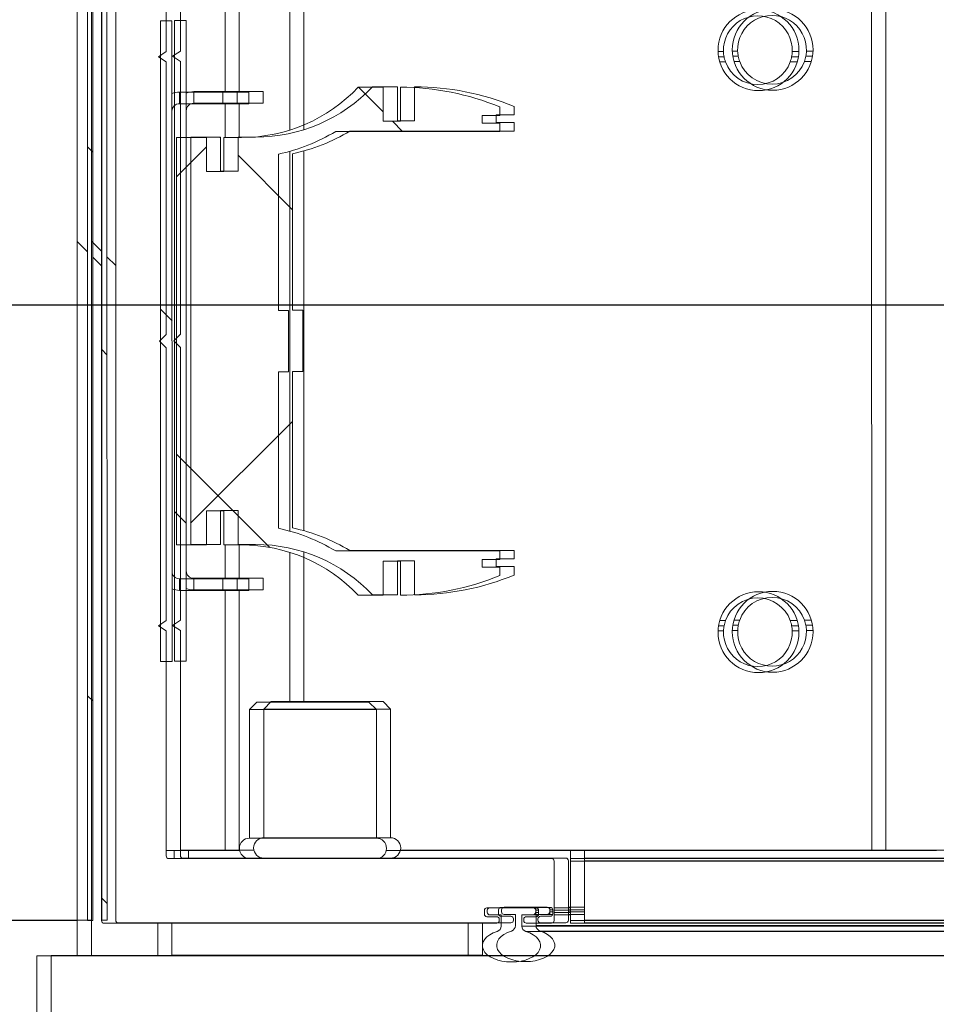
# Model space of a CAD drawing. Header units: feet. Extents: x 0 to 152508, y 0 to 59424.
# Tile 12 of 105: x 152344.109 to 152344.404, y 59280.654 to 59280.972. Entities that reach past the tile are written whole.
import ezdxf
from ezdxf import colors
from ezdxf.entities.mleader import LeaderData, LeaderLine
from ezdxf.math import Vec2, Vec3

# ---------------------------------------------------------------- set-up
doc = ezdxf.new("R2010")
doc.units = ezdxf.units.FT
doc.header["$LTSCALE"] = 0.05
doc.header["$MEASUREMENT"] = 0
for name, color, linetype, lineweight in [('Bridge plan$0$BR_P_Rail_Object', 251, 'Continuous', 30), ('Bridge plan$0$BR_P_Slab_Object', 2, 'Continuous', 30), ('Bridge plan$0$new FSB deck grid - PV_P_Curb', 1, 'Continuous', 13), ('Bridge plan$0$PV_P_EOP_Br', 252, 'Continuous', 30), ('Bridge plan$0$SC_Scratch7', 252, 'Continuous', 0)]:
    doc.layers.add(name, color=color, linetype=linetype, lineweight=lineweight)
doc.layers.add('Trellis Base$0$L-ANNO-NOTE', color=30, linetype='Continuous')
doc.styles.add('Trellis Base$0$ARIAL', font='arial.ttf', dxfattribs={"width": 0.9})

# ---------------------------------------------------------------- blocks, each defined once
blk = doc.blocks.new('Bridge plan$0$HIGH ST SCREENWALL_2 PANEL PLAN_8')
at = {"layer": 'Bridge plan$0$SC_Scratch7', "lineweight": 0, "extrusion": (0, 0, -1)}
h = blk.add_hatch(dxfattribs=at)
h.set_pattern_fill('ANSI31', color=256, scale=0.01, style=0, pattern_type=2)
h.set_pattern_definition([(135.001858, (9.92736427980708, -13.85570587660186), (0.08838530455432, 0.08839103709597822), [])])
h.paths.add_polyline_path([(4.314396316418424, -0.1421462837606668, 0.3639702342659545), (4.316462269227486, -0.1446082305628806), (4.325001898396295, -0.1461137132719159), (4.324712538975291, -0.1477550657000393), (4.316172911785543, -0.1462495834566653, -0.3639702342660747), (4.312729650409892, -0.1421463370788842), (4.312717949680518, 0.2186076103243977), (4.31438461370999, 0.218607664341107)])
h = blk.add_hatch(dxfattribs=at)
h.set_pattern_fill('ANSI31', color=256, scale=0.01, style=0, pattern_type=2)
h.set_pattern_definition([(135.001858, (9.93733122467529, -14.01371180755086), (0.08838530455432, 0.08839103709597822), [])])
h.paths.add_polyline_path([(4.287206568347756, -0.0712468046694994), (4.287199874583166, 0.1351277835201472), (4.29094986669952, 0.1351279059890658), (4.290956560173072, -0.07124668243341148)])
h = blk.add_hatch(dxfattribs=at)
h.set_pattern_fill('ANSI38', color=256, scale=0.01, style=0, pattern_type=2)
h.set_pattern_definition([(135.001858, (9.837382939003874, -14.04888164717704), (0.08838530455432, 0.08839103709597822), []), (45.001858, (9.837382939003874, -14.04888164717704), (0.2651616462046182, 0.0883967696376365), [0.31249937, -0.18749962])])
h.paths.add_polyline_path([(4.276130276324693, 0.0865988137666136), (4.276129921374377, 0.0975567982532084), (4.28574276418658, 0.09755710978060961), (4.285747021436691, -0.03367622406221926), (4.276134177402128, -0.03367653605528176), (4.276133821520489, -0.02271855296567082), (4.270490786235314, -0.02271873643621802), (4.270491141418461, -0.03367671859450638), (4.264848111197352, -0.03367690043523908, 0.2061892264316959), (4.227217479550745, -0.04988543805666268), (4.219179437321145, -0.049885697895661), (4.219179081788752, -0.03892771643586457), (4.213601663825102, -0.0389278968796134), (4.213602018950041, -0.04988587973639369, -0.09842250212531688), (4.181580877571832, -0.04352210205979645), (4.181580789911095, -0.04081541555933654), (4.187314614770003, -0.04081522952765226), (4.187314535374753, -0.03835460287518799), (4.181580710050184, -0.0383547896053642), (4.181580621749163, -0.03564810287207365), (4.234471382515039, -0.0356463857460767, -0.0857050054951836), (4.252938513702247, -0.02834387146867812), (4.252936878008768, 0.02209687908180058), (4.249656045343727, 0.02209677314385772), (4.249655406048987, 0.04178177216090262), (4.252936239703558, 0.04178187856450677), (4.252934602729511, 0.09222262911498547, -0.0857050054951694), (4.234466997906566, 0.09952394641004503), (4.181576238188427, 0.09952223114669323), (4.181576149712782, 0.1022289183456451), (4.187309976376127, 0.10222910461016), (4.187309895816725, 0.1046897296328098), (4.181576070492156, 0.1046895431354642), (4.181575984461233, 0.1073962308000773, -0.09842250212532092), (4.21359671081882, 0.1137620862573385), (4.213597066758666, 0.1028041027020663), (4.219174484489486, 0.1028042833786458), (4.219174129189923, 0.1137622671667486), (4.227212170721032, 0.1137625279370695, 0.2061892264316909), (4.264843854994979, 0.09755643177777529), (4.270486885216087, 0.09755661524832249), (4.27048724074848, 0.08659863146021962)])
at = {"layer": 'Bridge plan$0$SC_Scratch7', "lineweight": 0}
for p, q in [((-4.330737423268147, 0.2594414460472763), (-4.3307383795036, 0.2299415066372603)), ((-4.3307383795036, 0.2299415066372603), (-0.3411630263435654, 0.2298121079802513)), ((-4.317717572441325, 0.2299410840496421), (-4.317717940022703, 0.2186077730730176)), ((-4.291798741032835, 0.2298569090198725), (-4.291799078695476, 0.2194402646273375)), ((-4.291798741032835, 0.2298569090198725), (-4.291780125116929, 0.2298569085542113)), ((-4.291780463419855, 0.2194402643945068), (-4.291780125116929, 0.2298569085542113)), ((-4.291780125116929, 0.2298569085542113), (-4.191780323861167, 0.2298536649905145)), ((-4.286467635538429, 0.2299400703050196), (-4.286467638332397, 0.2298567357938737)), ((-4.257405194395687, 0.2299391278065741), (-4.257405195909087, 0.2298557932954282)), ((-4.226155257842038, 0.229854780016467), (-4.226155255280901, 0.2299381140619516)), ((-4.191780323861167, 0.2298536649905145), (-4.191780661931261, 0.2194370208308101)), ((-4.191761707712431, 0.2298536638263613), (-4.191762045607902, 0.2194370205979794)), ((-4.173220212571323, 0.2220823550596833), (-2.402016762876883, 0.2220249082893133)), ((-4.182600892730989, 0.2194367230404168), (-4.309085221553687, 0.2194408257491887)), ((-4.181155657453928, 0.2203503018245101), (-4.181155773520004, 0.2167700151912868)), ((-4.174489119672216, 0.2167697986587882), (-4.174489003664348, 0.2203500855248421)), ((-4.174489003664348, 0.2203500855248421), (-2.401956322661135, 0.2202925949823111)), ((-4.164892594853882, 0.2194361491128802), (-4.173043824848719, 0.2194364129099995)), ((-4.158864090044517, 0.2186157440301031), (-4.158864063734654, 0.2194359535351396)), ((-2.40192445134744, 0.2193789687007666), (-4.158864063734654, 0.2194359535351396)), ((-4.317717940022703, 0.2186077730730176), (-4.359384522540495, 0.2186091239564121)), ((-4.317729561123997, -0.1397248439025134), (-4.317717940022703, 0.2186077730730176)), ((-4.31438461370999, 0.218607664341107), (-4.314396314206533, -0.1421462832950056)), ((-4.31438461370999, 0.218607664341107), (-4.312717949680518, 0.2186076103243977)), ((-4.312717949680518, 0.2186076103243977), (-4.312729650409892, -0.1421463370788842)), ((-4.309905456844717, 0.2186206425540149), (-4.309917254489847, -0.1451417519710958)), ((-4.186572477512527, 0.2152987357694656), (-4.186572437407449, 0.2165333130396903)), ((-4.185752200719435, 0.2173534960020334), (-4.182600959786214, 0.2173533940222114)), ((-4.185614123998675, 0.2159368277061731), (-4.185614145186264, 0.2152701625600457)), ((-4.181155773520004, 0.2167700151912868), (-4.184780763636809, 0.2167701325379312)), ((-4.181780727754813, 0.2181735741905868), (-4.181780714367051, 0.2186164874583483)), ((-4.171051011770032, 0.2167696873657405), (-4.174489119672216, 0.2167697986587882)), ((-4.173864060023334, 0.2186162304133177), (-4.173864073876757, 0.2181733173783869)), ((-4.173043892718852, 0.2173530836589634), (-4.169892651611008, 0.2173529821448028)), ((-4.171051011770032, 0.2167696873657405), (-4.170030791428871, 0.2167696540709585)), ((-4.170030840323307, 0.2152696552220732), (-4.170030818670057, 0.2159363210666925)), ((-4.170030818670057, 0.2159363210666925), (-4.170030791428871, 0.2167696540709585)), ((-4.170030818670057, 0.2159363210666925), (-4.169072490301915, 0.2159362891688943)), ((-4.170030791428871, 0.2167696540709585), (-4.169107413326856, 0.2167696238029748)), ((-4.169072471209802, 0.2165327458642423), (-4.169072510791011, 0.2152981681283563)), ((-4.164073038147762, 0.1994361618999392), (-4.164072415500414, 0.2186159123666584)), ((-4.164072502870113, 0.2159361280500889), (-4.15886417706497, 0.2159359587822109)), ((-4.164072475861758, 0.2167694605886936), (-4.158864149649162, 0.2167692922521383)), ((-4.158864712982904, 0.1994228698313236), (-4.158864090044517, 0.2186157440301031)), ((-2.401895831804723, 0.2185587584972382), (-4.158864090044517, 0.2186157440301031)), ((-4.169892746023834, 0.2144779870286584), (-4.185752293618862, 0.2144785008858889)), ((-4.184780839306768, 0.2144368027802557), (-4.170864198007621, 0.2144363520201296)), ((-4.170030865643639, 0.2144779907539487), (-4.170030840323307, 0.2152696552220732)), ((-4.170030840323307, 0.2152696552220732), (-4.169073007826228, 0.2152696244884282)), ((-4.164072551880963, 0.2144361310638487), (-4.158864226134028, 0.2144359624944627)), ((-4.164072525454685, 0.2152694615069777), (-4.158864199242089, 0.2152692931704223)), ((-4.289075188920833, 0.1252736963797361), (-4.289072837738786, 0.1977866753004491)), ((-4.288252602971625, 0.1986068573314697), (-4.164906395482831, 0.1986028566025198)), ((-4.286468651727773, 0.1986067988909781), (-4.286468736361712, 0.196002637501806)), ((-4.158864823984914, 0.195998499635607), (-4.15886473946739, 0.1986026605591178)), ((-4.15886473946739, 0.1986026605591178), (-4.158864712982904, 0.1994228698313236)), ((-2.401197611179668, 0.1985456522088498), (-4.15886473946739, 0.1986026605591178)), ((-2.401226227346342, 0.1993658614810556), (-4.158864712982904, 0.1994228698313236)), ((-4.289072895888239, 0.1960027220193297), (-4.270114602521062, 0.1960021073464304)), ((-4.270117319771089, 0.1122106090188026), (-4.270114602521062, 0.1960021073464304)), ((-4.270114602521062, 0.1960021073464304), (-4.265408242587, 0.1960019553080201)), ((-4.218154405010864, 0.1960004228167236), (-4.061781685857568, 0.1959953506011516)), ((-4.061792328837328, -0.1321289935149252), (-4.061781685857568, 0.1959953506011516)), ((-4.061781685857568, 0.1959953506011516), (-4.040948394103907, 0.1959946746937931)), ((-4.262198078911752, 0.1920443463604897), (-4.262199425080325, 0.1505614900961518)), ((-4.221364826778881, 0.1920430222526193), (-4.262198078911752, 0.1920443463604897)), ((-4.221366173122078, 0.1505601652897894), (-4.221364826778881, 0.1920430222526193)), ((-4.262199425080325, 0.1505614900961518), (-4.259827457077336, 0.1481893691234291)), ((-4.221366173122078, 0.1505601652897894), (-4.262199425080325, 0.1505614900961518)), ((-4.223738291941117, 0.1481881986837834), (-4.221366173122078, 0.1505601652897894)), ((-4.223738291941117, 0.1481881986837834), (-4.259827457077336, 0.1481893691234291)), ((-4.249284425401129, 0.09994840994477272), (-4.249282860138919, 0.1481890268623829)), ((-4.29094986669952, 0.1351279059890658), (-4.290956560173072, -0.07124668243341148)), ((-4.287199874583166, 0.1351277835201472), (-4.29094986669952, 0.1351279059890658)), ((-4.287199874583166, 0.1351277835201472), (-4.287206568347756, -0.0712468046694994)), ((-4.29157524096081, 0.1236071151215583), (-4.289075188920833, 0.1252736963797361)), ((-4.109526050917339, 0.1252678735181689), (-4.11125637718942, 0.1252679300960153)), ((-4.085228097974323, 0.1252670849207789), (-4.087375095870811, 0.1252671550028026)), ((-4.289075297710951, 0.1219403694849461), (-4.29157524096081, 0.1236071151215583)), ((-4.289078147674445, 0.03406513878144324), (-4.289075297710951, 0.1219403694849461)), ((-4.109336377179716, 0.1236012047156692), (-4.111095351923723, 0.1236012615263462)), ((-4.108880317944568, 0.1219345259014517), (-4.110711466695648, 0.1219345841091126)), ((-4.085773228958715, 0.1219337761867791), (-4.088021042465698, 0.1219338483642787)), ((-4.085389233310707, 0.1236004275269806), (-4.087564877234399, 0.1236004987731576)), ((-4.284783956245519, 0.112211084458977), (-4.284784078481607, 0.1084610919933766)), ((-4.270775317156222, 0.1122106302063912), (-4.284783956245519, 0.112211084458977)), ((-4.270775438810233, 0.1084606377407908), (-4.270775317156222, 0.1122106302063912)), ((-4.262442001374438, 0.1122103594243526), (-4.270775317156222, 0.1122106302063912)), ((-4.262442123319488, 0.1084603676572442), (-4.262442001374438, 0.1122103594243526)), ((-4.219174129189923, 0.1137622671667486), (-4.2272121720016, 0.1137625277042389)), ((-4.219174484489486, 0.1028042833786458), (-4.219174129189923, 0.1137622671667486)), ((-4.21359671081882, 0.1137620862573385), (-4.213597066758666, 0.1028041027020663)), ((-4.270775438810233, 0.1084606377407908), (-4.284784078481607, 0.1084610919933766)), ((-4.262442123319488, 0.1084603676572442), (-4.270775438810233, 0.1084606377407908)), ((-4.27011779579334, 0.09755660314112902), (-4.270117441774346, 0.1084606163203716)), ((-4.187309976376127, 0.10222910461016), (-4.187309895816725, 0.1046897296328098)), ((-4.187309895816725, 0.1046897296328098), (-4.181576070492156, 0.1046895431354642)), ((-4.181576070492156, 0.1046895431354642), (-4.181575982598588, 0.107396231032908)), ((-4.213597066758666, 0.1028041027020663), (-4.219174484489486, 0.1028042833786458)), ((-4.181576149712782, 0.1022289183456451), (-4.187309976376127, 0.10222910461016)), ((-4.181576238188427, 0.09952223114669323), (-4.181576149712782, 0.1022289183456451)), ((-4.234466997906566, 0.09952394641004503), (-4.181576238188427, 0.09952223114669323)), ((-4.28574276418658, 0.09755710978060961), (-4.285747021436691, -0.03367622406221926)), ((-4.276129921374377, 0.0975567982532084), (-4.28574276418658, 0.09755710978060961)), ((-4.276130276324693, 0.0865988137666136), (-4.276129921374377, 0.0975567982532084)), ((-4.270486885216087, 0.09755661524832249), (-4.27048724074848, 0.08659863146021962)), ((-4.264843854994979, 0.09755643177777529), (-4.270486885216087, 0.09755661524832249)), ((-4.252936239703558, 0.04178187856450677), (-4.252934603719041, 0.0922226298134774)), ((-4.249288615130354, -0.02922838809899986), (-4.249284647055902, 0.09310690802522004)), ((-4.27048724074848, 0.08659863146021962), (-4.276130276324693, 0.0865988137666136)), ((-4.249655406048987, 0.04178177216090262), (-4.252936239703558, 0.04178187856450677)), ((-4.249656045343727, 0.02209677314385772), (-4.249655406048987, 0.04178177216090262)), ((-4.291202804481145, 0.03194061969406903), (-4.289078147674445, 0.03406513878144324)), ((-4.289078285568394, 0.02981596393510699), (-4.291202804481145, 0.03194061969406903)), ((-4.289081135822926, -0.05805926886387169), (-4.289078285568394, 0.02981596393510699)), ((-4.252938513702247, -0.02834387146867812), (-4.252936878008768, 0.02209687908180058)), ((-4.252936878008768, 0.02209687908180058), (-4.249656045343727, 0.02209677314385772)), ((-4.309912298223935, 0.007670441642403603), (-4.312724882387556, 0.004858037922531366)), ((-4.314391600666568, 0.003191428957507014), (-4.317725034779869, -0.0001417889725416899)), ((-4.276134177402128, -0.03367653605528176), (-4.276133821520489, -0.02271855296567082)), ((-4.276133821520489, -0.02271855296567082), (-4.270490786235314, -0.02271873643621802)), ((-4.270490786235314, -0.02271873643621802), (-4.270491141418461, -0.03367671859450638)), ((-4.285747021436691, -0.03367622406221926), (-4.276134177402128, -0.03367653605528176)), ((-4.270491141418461, -0.03367671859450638), (-4.264848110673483, -0.03367690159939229)), ((-4.270122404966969, -0.04458074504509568), (-4.27012205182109, -0.03367673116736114)), ((-4.249290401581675, -0.08431050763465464), (-4.249288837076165, -0.03606988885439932)), ((-4.181580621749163, -0.03564810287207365), (-4.23447138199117, -0.03564638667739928)), ((-4.181580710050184, -0.0383547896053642), (-4.181580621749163, -0.03564810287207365)), ((-4.219179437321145, -0.049885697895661), (-4.219179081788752, -0.03892771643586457)), ((-4.219179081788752, -0.03892771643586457), (-4.213601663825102, -0.0389278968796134)), ((-4.213601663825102, -0.0389278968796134), (-4.213602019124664, -0.04988587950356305)), ((-4.187314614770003, -0.04081522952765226), (-4.187314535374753, -0.03835460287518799)), ((-4.181580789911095, -0.04081541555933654), (-4.187314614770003, -0.04081522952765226)), ((-4.187314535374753, -0.03835460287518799), (-4.181580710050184, -0.0383547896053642)), ((-4.181580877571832, -0.04352210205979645), (-4.181580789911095, -0.04081541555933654)), ((-4.284789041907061, -0.0445802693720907), (-4.284789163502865, -0.04833026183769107)), ((-4.284789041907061, -0.0445802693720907), (-4.270780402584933, -0.04458072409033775)), ((-4.270780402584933, -0.04458072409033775), (-4.270780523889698, -0.04833071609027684)), ((-4.270780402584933, -0.04458072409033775), (-4.262447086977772, -0.04458099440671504)), ((-4.262447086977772, -0.04458099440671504), (-4.262447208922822, -0.04833098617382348)), ((-4.284789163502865, -0.04833026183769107), (-4.270780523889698, -0.04833071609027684)), ((-4.270780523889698, -0.04833071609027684), (-4.262447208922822, -0.04833098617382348)), ((-4.270125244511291, -0.1321222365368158), (-4.270122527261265, -0.04833073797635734)), ((-4.227217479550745, -0.04988543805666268), (-4.219179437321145, -0.049885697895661)), ((-4.291581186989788, -0.05972585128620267), (-4.289081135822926, -0.05805926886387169)), ((-4.289081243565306, -0.06139259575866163), (-4.291581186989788, -0.05972585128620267)), ((-4.109342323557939, -0.05973176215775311), (-4.111101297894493, -0.0597317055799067)), ((-4.108886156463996, -0.05806511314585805), (-4.11071730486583, -0.05806505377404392)), ((-4.085779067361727, -0.05806586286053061), (-4.088026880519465, -0.05806578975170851)), ((-4.085395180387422, -0.05973254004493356), (-4.087570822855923, -0.05973246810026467)), ((-4.289083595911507, -0.1339055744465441), (-4.289081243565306, -0.06139259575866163)), ((-4.109532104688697, -0.06139841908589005), (-4.111262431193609, -0.06139836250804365)), ((-4.085234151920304, -0.06139920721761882), (-4.087381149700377, -0.06139913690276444)), ((-4.290956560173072, -0.07124668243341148), (-4.287206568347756, -0.0712468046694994))]:
    blk.add_line(p, q, dxfattribs=at)
at = {"layer": 'Bridge plan$0$SC_Scratch7', "lineweight": 0, "extrusion": (0, 0, -1)}
for centre in [(4.098242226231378, 0.1256841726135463), (4.098248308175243, -0.06181545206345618)]:
    blk.add_circle(centre, 0.01302080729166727, dxfattribs=at)
at = {"layer": 'Bridge plan$0$SC_Scratch7', "lineweight": 0}
for centre, radius, start, end in [((-4.182972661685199, 0.2203503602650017), 0.001817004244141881, 359.9981416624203, 72.43568201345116), ((-4.172671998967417, 0.220350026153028), 0.001817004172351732, 107.5606011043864, 179.9981433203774), ((-4.309085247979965, 0.2186206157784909), 0.0008202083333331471, 89.99814166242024, 179.9981416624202), ((-4.18260091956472, 0.2186165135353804), 0.0008202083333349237, 359.9981416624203, 89.99814166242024), ((-4.173043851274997, 0.2186162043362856), 0.0008202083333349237, 89.99814166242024, 179.9981416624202), ((-4.164892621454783, 0.2186159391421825), 0.0008202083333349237, 359.9981416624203, 89.99814166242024), ((-4.185752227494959, 0.2165332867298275), 0.0008202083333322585, 89.9981416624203, 179.9981416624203), ((-4.184780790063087, 0.2159368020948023), 0.0008333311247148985, 89.99814166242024, 179.9981776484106), ((-4.182600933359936, 0.2181736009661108), 0.0008202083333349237, 269.9981416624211, 359.9981416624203), ((-4.173043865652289, 0.2181732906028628), 0.0008202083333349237, 179.9981416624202, 269.9981416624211), ((-4.171051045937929, 0.2157285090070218), 0.001041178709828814, 11.51323150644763, 89.9981416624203), ((-4.169892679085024, 0.216532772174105), 0.0008202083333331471, 359.9981416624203, 89.99814166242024), ((-4.185752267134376, 0.2152987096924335), 0.0008202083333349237, 179.9981416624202, 269.9981416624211), ((-4.18478081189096, 0.215270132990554), 0.0008333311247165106, 179.9981031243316, 269.9981416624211), ((-4.170864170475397, 0.2152696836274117), 0.000833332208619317, 269.9981416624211, 359.9980818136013), ((-4.169892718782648, 0.2152981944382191), 0.0008202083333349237, 269.9981416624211, 359.9981416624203), ((-4.288252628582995, 0.1977866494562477), 0.0008202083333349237, 89.99814166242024, 179.9981416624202), ((-4.262197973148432, 0.1953251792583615), 0.003280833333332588, 89.99814166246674, 269.9981416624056), ((-4.221364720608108, 0.1953238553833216), 0.003280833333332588, 269.9981416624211, 89.99814166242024), ((-4.164906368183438, 0.1994361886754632), 0.0008333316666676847, 269.9981416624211, 359.9981416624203), ((-4.098450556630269, 0.1256841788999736), 0.01108331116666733, 357.843657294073, 182.1526260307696), ((-4.098450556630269, 0.1256841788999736), 0.01108331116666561, 182.1526260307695, 190.8324766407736), ((-4.098450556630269, 0.1256841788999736), 0.01108331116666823, 349.1638066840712, 357.843657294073), ((-4.098450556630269, 0.1256841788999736), 0.01108331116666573, 190.8324766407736, 199.7742688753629), ((-4.098450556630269, 0.1256841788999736), 0.01108331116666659, 199.7742688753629, 340.2220144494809), ((-4.098450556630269, 0.1256841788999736), 0.01108331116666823, 340.2220144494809, 349.1638066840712), ((-4.284784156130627, 0.1060444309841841), 0.006166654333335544, 89.9981416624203, 113.0704114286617), ((-4.264842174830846, 0.1493472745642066), 0.0517908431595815, 269.998141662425, 316.6001438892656), ((-4.213599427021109, 0.03003217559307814), 0.08372991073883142, 67.51378105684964, 89.9981416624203), ((-4.284784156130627, 0.1060444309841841), 0.002416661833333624, 89.9981416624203, 179.9981416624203), ((-4.264842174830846, 0.1493472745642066), 0.05835250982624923, 281.7746374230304, 301.3688958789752), ((-4.264849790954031, -0.08546774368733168), 0.05835250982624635, 58.62738744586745, 78.22164590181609), ((-4.264849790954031, -0.08546774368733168), 0.05179084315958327, 43.39613943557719, 89.99814166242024), ((-4.284788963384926, -0.04216360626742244), 0.002416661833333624, 179.9981416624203, 269.9981416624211), ((-4.213599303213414, 0.03384403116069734), 0.08372991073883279, 269.9981416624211, 292.4825022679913), ((-4.284788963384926, -0.04216360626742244), 0.006166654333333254, 246.9258718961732, 269.9981416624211), ((-4.098456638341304, -0.06181544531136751), 0.01108331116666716, 19.77426887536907, 160.2220144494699), ((-4.098456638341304, -0.06181544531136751), 0.01108331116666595, 169.1638066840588, 177.8436572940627), ((-4.098456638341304, -0.06181544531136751), 0.01108331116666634, 160.2220144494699, 169.1638066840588), ((-4.098456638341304, -0.06181544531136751), 0.01108331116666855, 10.83247664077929, 19.77426887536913), ((-4.098456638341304, -0.06181544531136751), 0.01108331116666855, 2.152626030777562, 10.83247664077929), ((-4.098456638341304, -0.06181544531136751), 0.0110833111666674, 177.8436572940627, 2.152626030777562)]:
    blk.add_arc(centre, radius, start, end, dxfattribs=at)
blk.add_ellipse((-4.177822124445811, 0.2266704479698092), major_axis=(-0.009374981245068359, 3.040691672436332e-07), ratio=0.5617178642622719, start_param=2.083904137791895, end_param=7.340873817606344, dxfattribs=at)
blk = doc.blocks.new('Bridge plan$0$HIGH ST SCREENWALL_2 PANEL PLAN_9')
at = {"layer": 'Bridge plan$0$SC_Scratch7', "lineweight": 0, "extrusion": (0, 0, -1)}
h = blk.add_hatch(dxfattribs=at)
h.set_pattern_fill('ANSI31', color=256, scale=0.01, style=0, pattern_type=2)
h.set_pattern_definition([(135.001858, (13.9325506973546, -13.8556101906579), (0.08838530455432, 0.08839103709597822), [])])
h.paths.add_polyline_path([(8.31959663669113, -0.1420163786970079, 0.3639702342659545), (8.3216625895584, -0.1444783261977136), (8.330202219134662, -0.145983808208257), (8.329912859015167, -0.1476251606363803), (8.321373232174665, -0.1461196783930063, -0.3639702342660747), (8.317929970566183, -0.1420164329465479), (8.317918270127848, 0.218737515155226), (8.319584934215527, 0.2187375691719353)])
h = blk.add_hatch(dxfattribs=at)
h.set_pattern_fill('ANSI31', color=256, scale=0.01, style=0, pattern_type=2)
h.set_pattern_definition([(135.001858, (13.94252961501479, -14.01353365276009), (0.08838530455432, 0.08839103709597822), [])])
h.paths.add_polyline_path([(8.29240688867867, -0.0711168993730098), (8.292400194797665, 0.1352576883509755), (8.296150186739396, 0.1352578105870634), (8.296156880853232, -0.07111677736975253)])
h = blk.add_hatch(dxfattribs=at)
h.set_pattern_fill('ANSI38', color=256, scale=0.01, style=0, pattern_type=2)
h.set_pattern_definition([(135.001858, (13.84256935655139, -14.04878596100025), (0.08838530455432, 0.08839103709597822), []), (45.001858, (13.84256935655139, -14.04878596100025), (0.2651616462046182, 0.0883967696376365), [0.31249937, -0.18749962])])
h.paths.add_polyline_path([(8.281330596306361, 0.0867287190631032), (8.281330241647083, 0.09768670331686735), (8.290943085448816, 0.09768701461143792), (8.290947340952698, -0.03354631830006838), (8.281334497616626, -0.03354663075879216), (8.281334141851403, -0.02258864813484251), (8.275691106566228, -0.02258883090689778), (8.27569146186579, -0.03354681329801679), (8.27004843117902, -0.03354699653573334, 0.2061892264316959), (8.232417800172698, -0.04975553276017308), (8.224379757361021, -0.04975579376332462), (8.224379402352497, -0.03879781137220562), (8.218801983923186, -0.03879799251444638), (8.218802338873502, -0.04975597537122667, -0.09842250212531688), (8.186781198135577, -0.04339219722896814), (8.186781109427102, -0.04068551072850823), (8.192514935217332, -0.04068532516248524), (8.192514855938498, -0.03822469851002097), (8.18678103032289, -0.03822488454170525), (8.186780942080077, -0.03551819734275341), (8.239671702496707, -0.03551648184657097, -0.0857050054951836), (8.258138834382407, -0.02821396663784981), (8.258137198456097, 0.02222678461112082), (8.254856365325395, 0.02222667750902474), (8.254855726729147, 0.04191167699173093), (8.258136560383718, 0.04191178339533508), (8.25813492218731, 0.09235253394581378, -0.0857050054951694), (8.239667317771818, 0.09965385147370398), (8.186776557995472, 0.09965213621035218), (8.186776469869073, 0.1023588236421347), (8.192510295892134, 0.1023590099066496), (8.192510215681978, 0.1048196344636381), (8.186776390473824, 0.1048194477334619), (8.18677630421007, 0.1075261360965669, -0.09842250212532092), (8.218797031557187, 0.1138919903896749), (8.21879738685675, 0.1029340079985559), (8.224374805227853, 0.1029341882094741), (8.224374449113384, 0.113892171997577), (8.232412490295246, 0.1138924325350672, 0.2061892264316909), (8.270044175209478, 0.09768633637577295), (8.275687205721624, 0.09768651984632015), (8.275687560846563, 0.08672853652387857)])
at = {"layer": 'Bridge plan$0$SC_Scratch7', "lineweight": 0}
for p, q in [((-8.335937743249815, 0.2595713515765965), (-8.33593870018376, 0.230071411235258)), ((-8.33593870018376, 0.230071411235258), (-4.346363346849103, 0.2299420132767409)), ((-8.322917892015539, 0.230070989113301), (-8.322918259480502, 0.218737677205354)), ((-8.296999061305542, 0.2299868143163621), (-8.296999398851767, 0.2195701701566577)), ((-8.296999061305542, 0.2299868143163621), (-8.296980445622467, 0.2299868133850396)), ((-8.2969807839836, 0.2195701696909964), (-8.296980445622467, 0.2299868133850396)), ((-8.296980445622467, 0.2299868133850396), (-8.196980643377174, 0.2299835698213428)), ((-8.29166795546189, 0.2300699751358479), (-8.291667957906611, 0.2299866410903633)), ((-8.262605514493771, 0.2300690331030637), (-8.262605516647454, 0.2299856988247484)), ((-8.231355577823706, 0.229984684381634), (-8.231355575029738, 0.2300680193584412)), ((-8.196980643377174, 0.2299835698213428), (-8.196980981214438, 0.219566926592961)), ((-8.196962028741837, 0.2299835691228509), (-8.196962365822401, 0.2195669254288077)), ((-8.17842053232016, 0.2222122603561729), (-6.407217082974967, 0.222154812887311)), ((-8.187801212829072, 0.2195666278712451), (-8.314285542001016, 0.2195707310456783)), ((-8.186355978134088, 0.2204802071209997), (-8.186356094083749, 0.2168999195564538)), ((-8.17968943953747, 0.2168997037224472), (-8.179689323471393, 0.2204799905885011)), ((-8.179689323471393, 0.2204799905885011), (-6.407156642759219, 0.2204225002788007)), ((-8.170092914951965, 0.2195660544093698), (-8.178244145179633, 0.2195663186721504)), ((-8.164064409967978, 0.2187456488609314), (-8.164064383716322, 0.2195658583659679)), ((-6.407124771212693, 0.2195088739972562), (-8.164064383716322, 0.2195658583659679)), ((-8.322918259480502, 0.218737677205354), (-8.364584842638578, 0.2187390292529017)), ((-8.322929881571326, -0.1395949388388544), (-8.322918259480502, 0.218737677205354)), ((-8.319584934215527, 0.2187375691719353), (-8.31959663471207, -0.1420163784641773)), ((-8.319584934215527, 0.2187375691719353), (-8.317918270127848, 0.218737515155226)), ((-8.317918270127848, 0.218737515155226), (-8.317929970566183, -0.1420164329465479)), ((-8.315105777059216, 0.2187505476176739), (-8.31511757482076, -0.1450118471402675)), ((-8.19177279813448, 0.2154286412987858), (-8.191772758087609, 0.2166632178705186)), ((-8.190952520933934, 0.2174834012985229), (-8.187801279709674, 0.2174832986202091)), ((-8.190814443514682, 0.2160667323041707), (-8.190814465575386, 0.2154000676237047)), ((-8.186356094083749, 0.2168999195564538), (-8.189981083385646, 0.2169000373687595)), ((-8.186981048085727, 0.2183034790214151), (-8.186981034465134, 0.2187463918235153)), ((-8.176251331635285, 0.2168995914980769), (-8.17968943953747, 0.2168997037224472)), ((-8.17906438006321, 0.2187461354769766), (-8.179064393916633, 0.2183032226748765)), ((-8.178244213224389, 0.2174829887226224), (-8.175092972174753, 0.2174828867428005)), ((-8.176251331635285, 0.2168995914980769), (-8.175231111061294, 0.2168995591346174)), ((-8.175231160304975, 0.2153995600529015), (-8.175231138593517, 0.2160662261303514)), ((-8.175231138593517, 0.2160662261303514), (-8.175231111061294, 0.2168995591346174)), ((-8.175231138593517, 0.2160662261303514), (-8.174272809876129, 0.2160661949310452)), ((-8.175231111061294, 0.2168995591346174), (-8.174307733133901, 0.2168995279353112)), ((-8.174272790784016, 0.2166626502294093), (-8.174272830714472, 0.2154280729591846)), ((-8.169273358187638, 0.1995660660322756), (-8.169272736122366, 0.2187458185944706)), ((-8.169272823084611, 0.2160660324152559), (-8.164064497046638, 0.2160658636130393)), ((-8.169272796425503, 0.2168993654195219), (-8.164064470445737, 0.2168991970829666)), ((-8.164065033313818, 0.1995527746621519), (-8.164064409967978, 0.2187456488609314)), ((-6.407096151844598, 0.2186886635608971), (-8.164064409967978, 0.2187456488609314)), ((-8.175093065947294, 0.2146078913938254), (-8.190952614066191, 0.2146084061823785)), ((-8.189981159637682, 0.214566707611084), (-8.176064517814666, 0.2145662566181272)), ((-8.175231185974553, 0.2146078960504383), (-8.175231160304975, 0.2153995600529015)), ((-8.175231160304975, 0.2153995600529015), (-8.174273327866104, 0.2153995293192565)), ((-8.169272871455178, 0.2145660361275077), (-8.164064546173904, 0.2145658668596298)), ((-8.169272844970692, 0.2153993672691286), (-8.164064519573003, 0.21539919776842)), ((-8.294275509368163, 0.1254036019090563), (-8.294273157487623, 0.1979165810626)), ((-8.293452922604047, 0.1987367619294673), (-8.170106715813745, 0.19873276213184)), ((-8.291668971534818, 0.198736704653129), (-8.291669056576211, 0.1961325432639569)), ((-8.16406514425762, 0.1961284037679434), (-8.16406505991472, 0.1987325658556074)), ((-8.16406505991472, 0.1987325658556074), (-8.164065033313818, 0.1995527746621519)), ((-6.406397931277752, 0.1986755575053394), (-8.16406505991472, 0.1987325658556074)), ((-6.406426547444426, 0.1994957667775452), (-8.164065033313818, 0.1995527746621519)), ((-8.294273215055, 0.1961326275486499), (-8.275314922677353, 0.1961320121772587)), ((-8.275317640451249, 0.1123405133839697), (-8.275314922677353, 0.1961320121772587)), ((-8.275314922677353, 0.1961320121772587), (-8.270608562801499, 0.1961318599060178)), ((-8.223354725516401, 0.19613032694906), (-8.066982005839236, 0.1961252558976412)), ((-8.06699264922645, -0.1319990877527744), (-8.066982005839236, 0.1961252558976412)), ((-8.066982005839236, 0.1961252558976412), (-8.046148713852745, 0.196124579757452)), ((-8.267398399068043, 0.1921742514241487), (-8.26739974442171, 0.1506913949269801)), ((-8.226565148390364, 0.1921729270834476), (-8.267398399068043, 0.1921742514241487)), ((-8.2265664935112, 0.1506900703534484), (-8.226565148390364, 0.1921729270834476)), ((-8.26739974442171, 0.1506913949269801), (-8.26502777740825, 0.1483192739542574)), ((-8.2265664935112, 0.1506900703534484), (-8.26739974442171, 0.1506913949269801)), ((-8.228938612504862, 0.1483181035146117), (-8.2265664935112, 0.1506900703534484)), ((-8.228938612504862, 0.1483181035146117), (-8.26502777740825, 0.1483192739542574)), ((-8.254484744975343, 0.100078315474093), (-8.254483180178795, 0.1483189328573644)), ((-8.296150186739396, 0.1352578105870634), (-8.296156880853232, -0.07111677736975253)), ((-8.292400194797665, 0.1352576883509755), (-8.296150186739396, 0.1352578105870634)), ((-8.292400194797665, 0.1352576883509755), (-8.29240688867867, -0.0711168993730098)), ((-8.296775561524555, 0.1237370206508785), (-8.294275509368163, 0.1254036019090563)), ((-8.294275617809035, 0.1220702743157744), (-8.296775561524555, 0.1237370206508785)), ((-8.11472637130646, 0.1253977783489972), (-8.116456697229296, 0.1253978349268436)), ((-8.114536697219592, 0.1237311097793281), (-8.116295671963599, 0.1237311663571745)), ((-8.090589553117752, 0.1237303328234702), (-8.092765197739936, 0.1237304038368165)), ((-8.090428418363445, 0.1253969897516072), (-8.09257541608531, 0.1253970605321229)), ((-8.294278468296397, 0.03419504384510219), (-8.294275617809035, 0.1220702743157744)), ((-8.114080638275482, 0.12206443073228), (-8.115911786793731, 0.1220644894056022)), ((-8.090973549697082, 0.1220636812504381), (-8.093221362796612, 0.1220637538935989)), ((-8.289984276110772, 0.1123409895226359), (-8.289984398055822, 0.1085909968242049)), ((-8.275975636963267, 0.1123405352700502), (-8.289984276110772, 0.1123409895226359)), ((-8.275975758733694, 0.1085905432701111), (-8.275975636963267, 0.1123405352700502)), ((-8.267642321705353, 0.1123402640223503), (-8.275975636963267, 0.1123405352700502)), ((-8.267642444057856, 0.1085902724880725), (-8.267642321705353, 0.1123402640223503)), ((-8.224374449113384, 0.113892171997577), (-8.232412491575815, 0.1138924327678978)), ((-8.224374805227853, 0.1029341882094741), (-8.224374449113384, 0.113892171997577)), ((-8.218797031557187, 0.1138919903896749), (-8.21879738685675, 0.1029340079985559)), ((-8.275975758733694, 0.1085905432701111), (-8.289984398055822, 0.1085909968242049)), ((-8.267642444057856, 0.1085902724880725), (-8.275975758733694, 0.1085905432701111)), ((-8.275318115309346, 0.09768650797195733), (-8.275317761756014, 0.1085905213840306)), ((-8.192510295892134, 0.1023590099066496), (-8.192510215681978, 0.1048196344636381)), ((-8.192510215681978, 0.1048196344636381), (-8.186776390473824, 0.1048194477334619)), ((-8.186776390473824, 0.1048194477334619), (-8.186776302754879, 0.1075261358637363)), ((-8.21879738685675, 0.1029340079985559), (-8.224374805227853, 0.1029341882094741)), ((-8.186776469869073, 0.1023588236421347), (-8.192510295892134, 0.1023590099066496)), ((-8.186776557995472, 0.09965213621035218), (-8.186776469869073, 0.1023588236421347)), ((-8.239667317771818, 0.09965385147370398), (-8.186776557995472, 0.09965213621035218)), ((-8.290943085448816, 0.09768701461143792), (-8.290947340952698, -0.03354631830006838)), ((-8.281330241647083, 0.09768670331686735), (-8.290943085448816, 0.09768701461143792)), ((-8.281330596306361, 0.0867287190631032), (-8.281330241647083, 0.09768670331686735)), ((-8.275687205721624, 0.09768651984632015), (-8.275687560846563, 0.08672853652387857)), ((-8.270044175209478, 0.09768633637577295), (-8.275687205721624, 0.09768651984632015)), ((-8.258136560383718, 0.04191178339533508), (-8.258134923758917, 0.09235253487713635)), ((-8.254488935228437, -0.02909848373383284), (-8.254484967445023, 0.09323681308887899)), ((-8.275687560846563, 0.08672853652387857), (-8.281330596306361, 0.0867287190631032)), ((-8.254855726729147, 0.04191167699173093), (-8.258136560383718, 0.04191178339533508)), ((-8.254856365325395, 0.02222667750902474), (-8.254855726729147, 0.04191167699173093)), ((-8.296403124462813, 0.03207052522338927), (-8.294278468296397, 0.03419504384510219)), ((-8.294278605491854, 0.0299458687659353), (-8.296403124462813, 0.03207052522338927)), ((-8.29428145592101, -0.0579293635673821), (-8.294278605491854, 0.0299458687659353)), ((-8.258138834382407, -0.02821396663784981), (-8.258137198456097, 0.02222678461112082)), ((-8.258137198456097, 0.02222678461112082), (-8.254856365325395, 0.02222667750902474)), ((-8.315112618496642, 0.007800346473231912), (-8.317925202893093, 0.004987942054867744)), ((-8.319591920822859, 0.003321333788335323), (-8.32292535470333, -1.188414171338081e-05)), ((-8.281334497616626, -0.03354663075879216), (-8.281334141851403, -0.02258864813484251)), ((-8.281334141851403, -0.02258864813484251), (-8.275691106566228, -0.02258883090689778)), ((-8.275691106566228, -0.02258883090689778), (-8.27569146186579, -0.03354681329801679)), ((-8.290947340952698, -0.03354631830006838), (-8.281334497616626, -0.03354663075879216)), ((-8.27569146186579, -0.03354681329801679), (-8.270048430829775, -0.03354699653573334)), ((-8.275322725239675, -0.04445083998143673), (-8.27532237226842, -0.03354682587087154)), ((-8.254490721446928, -0.08418060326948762), (-8.25448915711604, -0.03593998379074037)), ((-8.186780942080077, -0.03551819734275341), (-8.239671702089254, -0.03551648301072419)), ((-8.18678103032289, -0.03822488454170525), (-8.186780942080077, -0.03551819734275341)), ((-8.224379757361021, -0.04975579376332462), (-8.224379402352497, -0.03879781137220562)), ((-8.224379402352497, -0.03879781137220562), (-8.218801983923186, -0.03879799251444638)), ((-8.218801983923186, -0.03879799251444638), (-8.218802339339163, -0.04975597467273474)), ((-8.192514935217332, -0.04068532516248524), (-8.192514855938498, -0.03822469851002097)), ((-8.186781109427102, -0.04068551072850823), (-8.192514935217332, -0.04068532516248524)), ((-8.192514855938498, -0.03822469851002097), (-8.18678103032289, -0.03822488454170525)), ((-8.186781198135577, -0.04339219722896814), (-8.186781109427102, -0.04068551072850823)), ((-8.289989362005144, -0.04445036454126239), (-8.289989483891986, -0.04820035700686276)), ((-8.289989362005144, -0.04445036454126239), (-8.275980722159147, -0.04445081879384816)), ((-8.275980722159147, -0.04445081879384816), (-8.27598084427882, -0.04820081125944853)), ((-8.275980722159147, -0.04445081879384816), (-8.267647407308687, -0.04445108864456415)), ((-8.267647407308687, -0.04445108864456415), (-8.26764752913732, -0.04820108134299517)), ((-8.289989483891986, -0.04820035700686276), (-8.27598084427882, -0.04820081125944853)), ((-8.27598084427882, -0.04820081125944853), (-8.26764752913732, -0.04820108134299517)), ((-8.275325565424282, -0.1319923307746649), (-8.275322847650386, -0.04820083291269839)), ((-8.232417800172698, -0.04975553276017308), (-8.224379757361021, -0.04975579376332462)), ((-8.296781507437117, -0.05959594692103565), (-8.29428145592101, -0.0579293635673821)), ((-8.294281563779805, -0.06126269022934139), (-8.296781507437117, -0.05959594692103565)), ((-8.114542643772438, -0.05960185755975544), (-8.11630161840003, -0.05960180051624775)), ((-8.11408647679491, -0.05793520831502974), (-8.115917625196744, -0.05793514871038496)), ((-8.09097938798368, -0.05793595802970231), (-8.09322720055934, -0.05793588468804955)), ((-8.090595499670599, -0.05960263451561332), (-8.092771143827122, -0.05960256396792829)), ((-8.294283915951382, -0.1337756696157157), (-8.294281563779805, -0.06126269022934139)), ((-8.114732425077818, -0.0612685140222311), (-8.116462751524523, -0.06126845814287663)), ((-8.090434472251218, -0.0612693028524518), (-8.092581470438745, -0.06126923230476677)), ((-8.296156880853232, -0.07111677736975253), (-8.29240688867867, -0.0711168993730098))]:
    blk.add_line(p, q, dxfattribs=at)
at = {"layer": 'Bridge plan$0$SC_Scratch7', "lineweight": 0, "extrusion": (0, 0, -1)}
for centre in [(8.103442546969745, 0.1258140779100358), (8.103448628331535, -0.06168554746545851)]:
    blk.add_circle(centre, 0.01302080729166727, dxfattribs=at)
at = {"layer": 'Bridge plan$0$SC_Scratch7', "lineweight": 0}
for centre, radius, start, end in [((-8.188172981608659, 0.2204802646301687), 0.001817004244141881, 359.9981416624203, 72.43568201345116), ((-8.17787231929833, 0.2204799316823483), 0.001817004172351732, 107.5606011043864, 179.9981433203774), ((-8.31428556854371, 0.2187505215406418), 0.0008202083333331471, 89.99814166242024, 179.9981416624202), ((-8.187801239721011, 0.218746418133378), 0.0008202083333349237, 359.9981416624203, 89.99814166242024), ((-8.178244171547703, 0.2187461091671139), 0.0008202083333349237, 89.99814166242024, 179.9981416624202), ((-8.170092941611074, 0.2187458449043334), 0.0008202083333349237, 359.9981416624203, 89.99814166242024), ((-8.190952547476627, 0.2166631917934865), 0.0008202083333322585, 89.9981416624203, 179.9981416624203), ((-8.18998110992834, 0.2160667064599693), 0.0008333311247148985, 89.99814166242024, 179.9981776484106), ((-8.187801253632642, 0.2183035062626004), 0.0008202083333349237, 269.9981416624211, 359.9981416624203), ((-8.178244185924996, 0.2183031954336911), 0.0008202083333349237, 179.9981416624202, 269.9981416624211), ((-8.176251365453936, 0.2158584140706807), 0.001041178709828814, 11.51323150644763, 89.9981416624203), ((-8.17509299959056, 0.2166626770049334), 0.0008202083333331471, 359.9981416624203, 89.99814166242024), ((-8.190952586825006, 0.2154286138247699), 0.0008202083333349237, 179.9981416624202, 269.9981416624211), ((-8.189981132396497, 0.2154000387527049), 0.0008333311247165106, 179.9981031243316, 269.9981416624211), ((-8.176064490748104, 0.21539958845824), 0.000833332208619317, 269.9981416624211, 359.9980818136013), ((-8.175093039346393, 0.2154281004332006), 0.0008202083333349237, 269.9981416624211, 359.9981416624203), ((-8.293452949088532, 0.1979165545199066), 0.0008202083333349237, 89.99814166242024, 179.9981416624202), ((-8.26739829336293, 0.1954550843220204), 0.003280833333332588, 89.99814166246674, 269.9981416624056), ((-8.22656504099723, 0.195453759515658), 0.003280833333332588, 269.9981416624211, 89.99814166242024), ((-8.170106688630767, 0.1995660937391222), 0.0008333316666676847, 269.9981416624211, 359.9981416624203), ((-8.10365087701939, 0.1258140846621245), 0.01108331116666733, 357.843657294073, 182.1526260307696), ((-8.10365087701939, 0.1258140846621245), 0.01108331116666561, 182.1526260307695, 190.8324766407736), ((-8.10365087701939, 0.1258140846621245), 0.01108331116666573, 190.8324766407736, 199.7742688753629), ((-8.10365087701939, 0.1258140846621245), 0.01108331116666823, 340.2220144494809, 349.1638066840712), ((-8.10365087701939, 0.1258140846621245), 0.01108331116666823, 349.1638066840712, 357.843657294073), ((-8.10365087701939, 0.1258140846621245), 0.01108331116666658, 199.7742688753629, 340.2220144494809), ((-8.289984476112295, 0.1061743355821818), 0.006166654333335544, 89.9981416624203, 113.0704114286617), ((-8.270042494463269, 0.1494771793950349), 0.0517908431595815, 269.998141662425, 316.6001438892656), ((-8.218799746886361, 0.03016208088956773), 0.08372991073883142, 67.51378105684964, 89.9981416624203), ((-8.289984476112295, 0.1061743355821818), 0.002416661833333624, 89.9981416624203, 179.9981416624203), ((-8.270042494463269, 0.1494771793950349), 0.05835250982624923, 281.7746374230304, 301.3688958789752), ((-8.2700501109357, -0.08533783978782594), 0.05835250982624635, 58.62738744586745, 78.22164590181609), ((-8.2700501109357, -0.08533783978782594), 0.05179084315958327, 43.39613943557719, 89.99814166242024), ((-8.289989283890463, -0.04203370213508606), 0.002416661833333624, 179.9981416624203, 269.9981416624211), ((-8.21879962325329, 0.03397393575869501), 0.08372991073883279, 269.9981416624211, 292.4825022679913), ((-8.289989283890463, -0.04203370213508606), 0.006166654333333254, 246.9258718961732, 269.9981416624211), ((-8.103656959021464, -0.0616855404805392), 0.01108331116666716, 19.77426887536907, 160.2220144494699), ((-8.103656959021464, -0.0616855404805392), 0.01108331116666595, 169.1638066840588, 177.8436572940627), ((-8.103656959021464, -0.0616855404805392), 0.01108331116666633, 160.2220144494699, 169.1638066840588), ((-8.103656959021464, -0.0616855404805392), 0.01108331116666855, 10.83247664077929, 19.77426887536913), ((-8.103656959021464, -0.0616855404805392), 0.01108331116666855, 2.152626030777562, 10.83247664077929), ((-8.103656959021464, -0.0616855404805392), 0.0110833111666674, 177.8436572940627, 2.152626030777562)]:
    blk.add_arc(centre, radius, start, end, dxfattribs=at)
blk.add_ellipse((-8.183022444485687, 0.2268003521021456), major_axis=(-0.009374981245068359, 3.040691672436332e-07), ratio=0.5617178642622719, start_param=2.083904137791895, end_param=7.340873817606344, dxfattribs=at)
blk = doc.blocks.new('Bridge plan')
at = {"layer": 'Bridge plan$0$BR_P_Rail_Object', "lineweight": -3}
blk.add_line((1828195.652751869, 711482.1428165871), (1828078.811847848, 711482.1428165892), dxfattribs=at)
at = {"layer": 'Bridge plan$0$BR_P_Slab_Object', "lineweight": -3, "extrusion": (0, 0, -1)}
blk.add_arc((-1828090.169735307, 711476.3242716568), 34.99999999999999, 7.36280030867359, 88.0910785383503, dxfattribs=at)
at = {"layer": 'Bridge plan$0$new FSB deck grid - PV_P_Curb', "lineweight": -3, "flags": 128}
blk.add_lwpolyline([(1828055.540194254, 711471.0040055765), (1828055.678605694, 711477.106561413, -0.3979067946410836), (1828089.020512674, 711510.8051255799), (1828097.788985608, 711511.0973726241), (1828106.051032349, 711503.3682987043), (1828170.577748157, 711505.5189288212), (1828178.306822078, 711513.7809755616), (1828178.672675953, 711513.7931692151, -0.4294485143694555), (1828209.150341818, 711483.7662739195, -0.037111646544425), (1828208.745939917, 711479.4118610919), (1828207.966893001, 711474.7845801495)], format="xyb", dxfattribs=at)
at = {"layer": 'Bridge plan$0$PV_P_EOP_Br', "lineweight": -3, "extrusion": (0, 0, -1)}
for start in [1.299296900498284, 7.36280030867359]:
    blk.add_arc((-1828090.169735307, 711476.3242716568), 34.99999999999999, start, 88.0910785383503, dxfattribs=at)
at = {"layer": 'Bridge plan$0$SC_Scratch7', "lineweight": -3, "extrusion": (0, 0, -1), "rotation": 180.0002309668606}
for name, p in [('Bridge plan$0$HIGH ST SCREENWALL_2 PANEL PLAN_8', (-1828087.512766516, 711482.1632231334)), ('Bridge plan$0$HIGH ST SCREENWALL_2 PANEL PLAN_9', (-1828091.513391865, 711482.1632070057))]:
    blk.add_blockref(name, p, dxfattribs=at)
blk = doc.blocks.new('Trellis Base')
blk.add_blockref('Bridge plan', (-1675739.0632623, -652201.2630976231))
at = {"layer": 'Trellis Base$0$L-ANNO-NOTE'}
ml = blk.add_multileader_mtext('Standard', dxfattribs=at)
ml.set_content('W. LIVINGSTON AVENUE', color=11, style='Trellis Base$0$ARIAL')
ml.set_leader_properties()
ml.build(insert=Vec2(0, 0))
ml.multileader.update_dxf_attribs({"has_dogleg": 0, "dogleg_length": 0.36, "arrow_head_size": 1.25, "scale": 10})
ctx = ml.context
ctx.base_point, ctx.scale, ctx.char_height, ctx.arrow_head_size, ctx.landing_gap_size, ctx.plane_origin, ctx.plane_x_axis, ctx.plane_y_axis = Vec3(152493.4333448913, 59387.86988106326), 10, 1.25, 1.25, 0.5, Vec3(152496.4817137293, 59382.31385021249), Vec3(0.2347390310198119, 0.9720584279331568), Vec3(-0.9720584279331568, 0.2347390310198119)
notes = []
notes.append((ctx, [(0, (0, 0, 0), (0, 0), (1, 0), 1, [])]))
ctx.mtext.insert, ctx.mtext.text_direction, ctx.mtext.rotation, ctx.mtext.flow_direction = Vec3(152492.9328174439, 59388.50512407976), Vec3(0.2347390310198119, 0.9720584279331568), 1.333846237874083, 5
ml = blk.add_multileader_mtext('Standard', dxfattribs=at)
ml.set_content('S. FRONT STREET', color=11, style='Trellis Base$0$ARIAL')
ml.set_leader_properties()
ml.build(insert=Vec2(0, 0))
ml.multileader.update_dxf_attribs({"has_dogleg": 0, "dogleg_length": 0.36, "arrow_head_size": 1.25, "scale": 10})
ctx = ml.context
ctx.base_point, ctx.scale, ctx.char_height, ctx.arrow_head_size, ctx.landing_gap_size, ctx.plane_origin = Vec3(152391.6984540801, 59316.60244546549), 10, 1.25, 1.25, 0.5, Vec3(152387.0132386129, 59312.33503554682)
notes.append((ctx, [(0, (0, 0, 0), (0, 0), (1, 0), 1, [])]))
ctx.mtext.insert, ctx.mtext.flow_direction = Vec3(152392.1984540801, 59317.23810371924), 5
for ctx, leaders in notes:
    for number, flags, end, landing, length, lines in leaders:
        leader = LeaderData()
        leader.index, (leader.has_last_leader_line, leader.has_dogleg_vector, leader.attachment_direction) = number, flags
        leader.last_leader_point, leader.dogleg_vector, leader.dogleg_length = Vec3(end), Vec3(landing), length
        for number, points, colour, breaks in lines:
            line = LeaderLine()
            line.index, line.vertices, line.color, line.breaks = number, Vec3.list(points), colors.encode_raw_color(colour), breaks
            leader.lines.append(line)
        ctx.leaders.append(leader)

msp = doc.modelspace()

# ---------------------------------------------------------------- block references
msp.add_blockref('Trellis Base', (0, 0))

doc.saveas('drawing.dxf')
